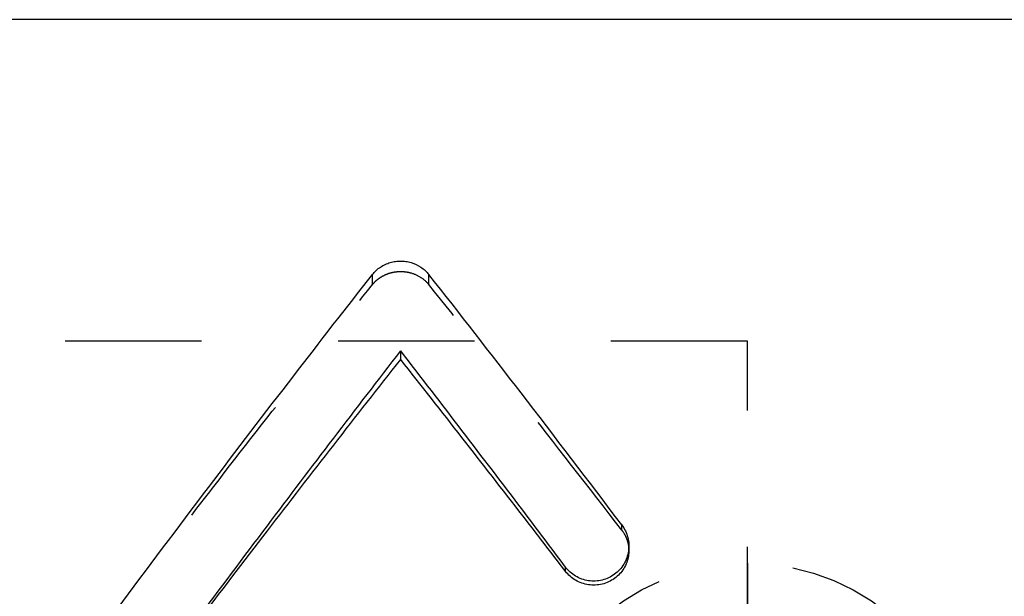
# Model space of a CAD drawing. Header units: millimetres. Extents: x 282.5 to 361, y 206.9 to 241.4.
# Tile 5 of 6: x 304.3 to 326.5, y 228.4 to 241.4. Entities that reach past the tile are written whole.
import ezdxf

# ---------------------------------------------------------------- set-up
doc = ezdxf.new("R2010")
doc.units = ezdxf.units.MM
doc.header["$LTSCALE"] = 30.734
doc.linetypes.add('HIDDEN', pattern=[0.2, 0.1, -0.1])
doc.layers.get('0').update_dxf_attribs({"linetype": 'CONTINUOUS'})
doc.layers.add('DEFAULT_2', color=8, linetype='HIDDEN')
doc.layers.add('KONSTR_EL', color=7, linetype='CONTINUOUS')

msp = doc.modelspace()

# ---------------------------------------------------------------- linework, layer by layer
at = {"color": 7, "linetype": 'CONTINUOUS'}
for p, q in [((349.152, 241.368), (287.502, 241.368)), ((312.892, 233.705), (312.892, 233.899)), ((316.604, 228.931), (316.604, 229.028))]:
    msp.add_line(p, q, dxfattribs=at)
for points, knots in [([(312.257, 235.624), (312.282, 235.657), (312.338, 235.717), (312.435, 235.793), (312.541, 235.853), (312.655, 235.895), (312.772, 235.921), (312.891, 235.929), (313.011, 235.921), (313.168, 235.886), (313.353, 235.8), (313.475, 235.689), (313.525, 235.625)], [0, 0, 0, 0, 0.085658, 0.169601, 0.253389, 0.336638, 0.418775, 0.500719, 0.583285, 0.666006, 0.831276, 1, 1, 1, 1]), ([(304.468, 225.328), (305.819, 227.168), (307.814, 229.847), (310.423, 233.27), (311.661, 234.866), (312.257, 235.624)], [0, 0, 0, 0, 0.53051, 0.776069, 1, 1, 1, 1]), ([(317.872, 229.976), (317.12, 230.972), (315.681, 232.862), (314.223, 234.739), (313.525, 235.625)], [0, 0, 0, 0, 0.525158, 1, 1, 1, 1]), ([(306.685, 225.652), (307.745, 227.093), (309.798, 229.854), (311.882, 232.592), (312.892, 233.899)], [0, 0, 0, 0, 0.519911, 1, 1, 1, 1]), ([(316.604, 229.028), (316.284, 229.455), (315.055, 231.086), (313.816, 232.708), (312.892, 233.899)], [0, 0, 0, 0, 0.261576, 1, 1, 1, 1]), ([(306.708, 225.652), (307.761, 227.054), (309.806, 229.751), (311.882, 232.424), (312.892, 233.705)], [0, 0, 0, 0, 0.518152, 1, 1, 1, 1]), ([(316.604, 228.931), (316.284, 229.349), (315.055, 230.947), (313.815, 232.537), (312.892, 233.705)], [0, 0, 0, 0, 0.261549, 1, 1, 1, 1]), ([(317.872, 229.976), (317.904, 229.934), (317.958, 229.845), (318.011, 229.698), (318.029, 229.582), (318.031, 229.516), (318.031, 229.503)], [0, 0, 0, 0, 0.308696, 0.612307, 0.920851, 1, 1, 1, 1]), ([(318.031, 229.503), (318.031, 229.464), (318.024, 229.372), (317.989, 229.232), (317.899, 229.044), (317.72, 228.849), (317.481, 228.737), (317.276, 228.707), (317.12, 228.715), (316.969, 228.753), (316.829, 228.819), (316.705, 228.911), (316.635, 228.987), (316.604, 229.028)], [0, 0, 0, 0, 0.059157, 0.138619, 0.21795, 0.374526, 0.53068, 0.609227, 0.68774, 0.766129, 0.844359, 0.921587, 1, 1, 1, 1]), ([(318.031, 229.395), (318.031, 229.357), (318.024, 229.268), (317.988, 229.131), (317.898, 228.946), (317.719, 228.754), (317.48, 228.645), (317.276, 228.616), (317.12, 228.624), (316.969, 228.661), (316.83, 228.726), (316.705, 228.816), (316.635, 228.89), (316.604, 228.931)], [0, 0, 0, 0, 0.058451, 0.137055, 0.215733, 0.371866, 0.528716, 0.607861, 0.687001, 0.765927, 0.844501, 0.921807, 1, 1, 1, 1])]:
    msp.add_open_spline(points, degree=3, knots=knots, dxfattribs=at)
at = {"layer": 'DEFAULT_2', "color": 8, "linetype": 'HIDDEN'}
for p, q in [((312.257, 235.395), (312.257, 235.624)), ((313.525, 235.396), (313.525, 235.625)), ((320.702, 234.118), (287.502, 234.118)), ((320.702, 214.118), (320.702, 234.118)), ((317.872, 229.859), (317.872, 229.976)), ((318.031, 229.395), (318.031, 229.503))]:
    msp.add_line(p, q, dxfattribs=at)
for points, knots in [([(312.257, 235.395), (312.282, 235.427), (312.338, 235.487), (312.435, 235.561), (312.542, 235.619), (312.655, 235.661), (312.772, 235.686), (312.891, 235.694), (313.011, 235.686), (313.167, 235.652), (313.353, 235.568), (313.474, 235.459), (313.525, 235.396)], [0, 0, 0, 0, 0.085122, 0.168804, 0.252568, 0.33598, 0.418408, 0.500707, 0.583632, 0.666644, 0.832063, 1, 1, 1, 1]), ([(304.468, 225.304), (305.82, 227.108), (307.814, 229.734), (310.423, 233.088), (311.661, 234.653), (312.257, 235.395)], [0, 0, 0, 0, 0.530435, 0.776012, 1, 1, 1, 1]), ([(317.872, 229.859), (317.12, 230.835), (315.681, 232.688), (314.223, 234.528), (313.525, 235.396)], [0, 0, 0, 0, 0.525109, 1, 1, 1, 1]), ([(317.872, 229.859), (317.904, 229.818), (317.958, 229.731), (318.011, 229.587), (318.029, 229.473), (318.031, 229.409), (318.031, 229.395)], [0, 0, 0, 0, 0.309606, 0.613162, 0.921058, 1, 1, 1, 1])]:
    msp.add_open_spline(points, degree=3, knots=knots, dxfattribs=at)
at = {"layer": 'KONSTR_EL', "color": 8, "linetype": 'HIDDEN'}
msp.add_circle((320.702, 224.118), 5, dxfattribs=at)
for points in [[(320.702, 229.118, -0.425), (320.702, 229.104, -0.555), (320.702, 229.077, -0.815), (320.702, 229.041, -1.139), (320.702, 229.021, -1.367), (320.702, 229.002, -1.496), (320.702, 228.956, -1.619), (320.702, 228.908, -1.775), (320.702, 228.847, -1.961), (320.702, 228.787, -2.148), (320.702, 228.734, -2.302), (320.702, 228.699, -2.429), (320.702, 228.638, -2.544), (320.702, 228.521, -2.741), (320.702, 228.391, -2.967), (320.702, 228.278, -3.166), (320.702, 228.21, -3.278), (320.702, 228.167, -3.367), (320.702, 228.096, -3.436), (320.702, 228.01, -3.534), (320.702, 227.856, -3.703), (320.702, 227.681, -3.897), (320.702, 227.53, -4.069), (320.702, 227.439, -4.162), (320.702, 227.33, -4.235), (320.702, 227.2, -4.333), (320.702, 227.04, -4.447), (320.702, 226.882, -4.563), (320.702, 226.749, -4.657), (320.702, 226.646, -4.739), (320.702, 226.528, -4.797), (320.702, 226.315, -4.888), (320.702, 226.014, -5.023), (320.702, 225.772, -5.13), (320.702, 225.652, -5.184)], [(320.702, 225.652, 4.334), (320.702, 225.771, 4.281), (320.702, 226.01, 4.176), (320.702, 226.308, 4.042), (320.702, 226.519, 3.953), (320.702, 226.636, 3.895), (320.702, 226.739, 3.814), (320.702, 226.873, 3.72), (320.702, 227.031, 3.605), (320.702, 227.19, 3.491), (320.702, 227.321, 3.393), (320.702, 227.43, 3.32), (320.702, 227.522, 3.228), (320.702, 227.673, 3.056), (320.702, 227.849, 2.863), (320.702, 228.003, 2.694), (320.702, 228.089, 2.595), (320.702, 228.161, 2.527), (320.702, 228.204, 2.438), (320.702, 228.271, 2.326), (320.702, 228.385, 2.128), (320.702, 228.515, 1.902), (320.702, 228.633, 1.705), (320.702, 228.694, 1.59), (320.702, 228.73, 1.464), (320.702, 228.783, 1.309), (320.702, 228.843, 1.123), (320.702, 228.905, 0.937), (320.702, 228.953, 0.781), (320.702, 228.999, 0.658), (320.702, 229.018, 0.528), (320.702, 229.039, 0.297), (320.702, 229.076, -0.031), (320.702, 229.104, -0.293), (320.702, 229.118, -0.425)]]:
    msp.add_open_spline(points, degree=3, knots=[0, 0, 0, 0, 0.0625, 0.125, 0.15625, 0.171875, 0.1875, 0.21875, 0.25, 0.28125, 0.3125, 0.328125, 0.34375, 0.375, 0.4375, 0.46875, 0.484375, 0.5, 0.515625, 0.53125, 0.5625, 0.625, 0.65625, 0.671875, 0.6875, 0.71875, 0.75, 0.78125, 0.8125, 0.828125, 0.84375, 0.875, 0.9375, 1, 1, 1, 1], dxfattribs=at)

doc.saveas('drawing.dxf')
